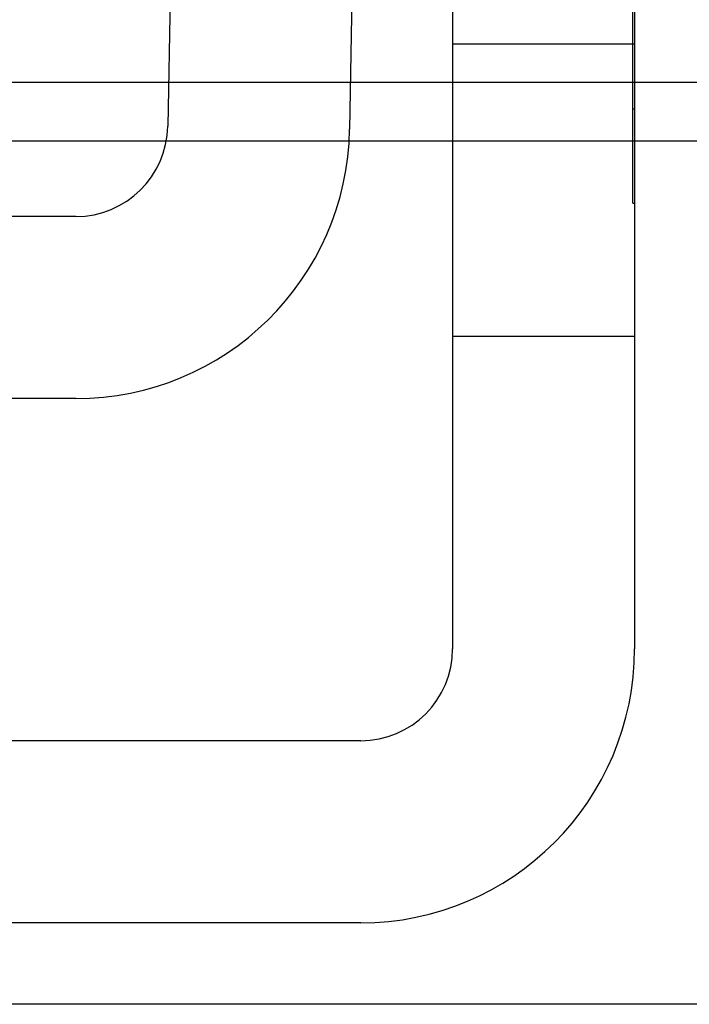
# Model space of a CAD drawing. Header units: inches. Extents: x 0 to 120, y -1 to 80.
# Tile 41 of 53: x 39.564 to 39.914, y 65.818 to 66.332. Entities that reach past the tile are written whole.
import ezdxf
from ezdxf.lldxf.tags import DXFTag

# ---------------------------------------------------------------- set-up
doc = ezdxf.new("R2010")
doc.units = ezdxf.units.IN
doc.header["$MEASUREMENT"] = 0
for name, color, linetype in [('COM42667', 7, 'Continuous'), ('COM42780', 7, 'Continuous'), ('COM48473', 7, 'Continuous'), ('COM70220', 7, 'Continuous'), ('Default', 7, 'Continuous')]:
    doc.layers.add(name, color=color, linetype=linetype)
tags = doc.linetypes.add('HIDDEN2', pattern=[0.1875, 0.125, -0.0625]).pattern_tags.tags
tags[6:7] = [DXFTag(74, 4), DXFTag(75, 0), DXFTag(340, '0'), DXFTag(46, 0.0), DXFTag(50, 0.0), DXFTag(44, 0.0), DXFTag(45, 0.0)]
tags[4:5] = [DXFTag(74, 4), DXFTag(75, 0), DXFTag(340, '0'), DXFTag(46, 0.0), DXFTag(50, 0.0), DXFTag(44, 0.0), DXFTag(45, 0.0)]

# ---------------------------------------------------------------- blocks, each defined once
blk = doc.blocks.new('SE6')
at = {"layer": 'COM42667', "color": 7, "linetype": 'Continuous'}
for p, q in [((39.79012, 66.48643), (39.79012, 66.00393)), ((39.88512, 66.48643), (39.88512, 66.00393)), ((39.74212, 65.95593), (38.85062, 65.95593)), ((39.74212, 65.86093), (38.85062, 65.86093))]:
    blk.add_line(p, q, dxfattribs=at)
at = {"layer": 'COM42667', "color": 7, "linetype": 'HIDDEN2'}
for p, q in [((39.88412, 66.23643), (39.88412, 66.39827)), ((39.88512, 66.31943), (39.79012, 66.31943)), ((39.88412, 66.28567), (39.88512, 66.28567)), ((39.88412, 66.23643), (39.88512, 66.23643)), ((39.79012, 66.16693), (39.88512, 66.16693))]:
    blk.add_line(p, q, dxfattribs=at)
at = {"layer": 'COM42667', "color": 7, "linetype": 'Continuous'}
for radius in [0.143, 0.048]:
    blk.add_arc((39.74212, 66.00393), radius, 270, 0, dxfattribs=at)
at = {"layer": 'COM42780', "color": 7, "linetype": 'Continuous'}
for p, q in [((39.64639, 66.56593), (39.64134, 66.27659)), ((39.74137, 66.56427), (39.73632, 66.27493)), ((39.59334, 66.22943), (38.99939, 66.22943)), ((39.59334, 66.13443), (38.99939, 66.13443))]:
    blk.add_line(p, q, dxfattribs=at)
for radius in [0.048, 0.143]:
    blk.add_arc((39.59334, 66.27743), radius, 270, 359, dxfattribs=at)
at = {"layer": 'COM48473', "color": 7, "linetype": 'HIDDEN2'}
for p, q in [((40.95591, 66.29943), (28.71882, 66.29943)), ((39.64058, 66.2689), (39.73609, 66.2689)), ((39.79012, 66.2689), (39.88512, 66.2689))]:
    blk.add_line(p, q, dxfattribs=at)
at = {"layer": 'COM48473', "color": 7, "linetype": 'Continuous'}
for p, q in [((39.49137, 66.2689), (39.64058, 66.2689)), ((39.73609, 66.2689), (39.79012, 66.2689)), ((39.88512, 66.2689), (40.7762, 66.2689))]:
    blk.add_line(p, q, dxfattribs=at)
at = {"layer": 'COM70220', "color": 7, "linetype": 'HIDDEN2'}
blk.add_line((41.32737, 65.81843), (28.38937, 65.81843), dxfattribs=at)

msp = doc.modelspace()

# ---------------------------------------------------------------- block references
at = {"layer": 'Default'}
msp.add_blockref('SE6', (0, 0), dxfattribs=at)

doc.saveas('drawing.dxf')
